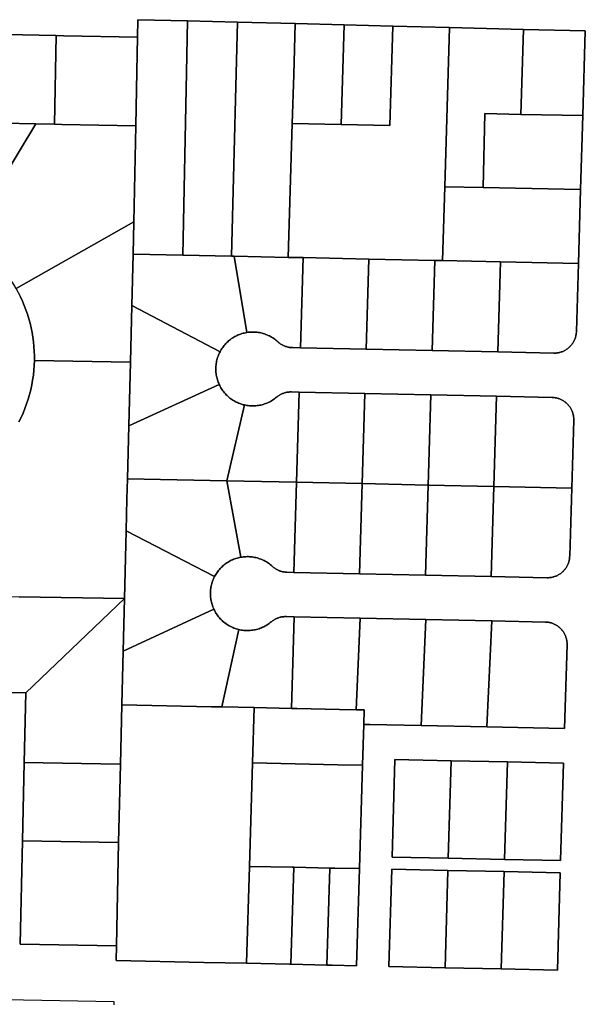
# Model space of a CAD drawing. Header units: feet. Extents: x -20058473 to 1466342, y -20424011 to 753407.
# Tile 55 of 58: x 1456306 to 1458819, y 742593 to 746970. Entities that reach past the tile are written whole.
import ezdxf

# ---------------------------------------------------------------- set-up
doc = ezdxf.new("R2010")
doc.units = ezdxf.units.FT
doc.header["$MEASUREMENT"] = 0
doc.layers.add('vanwert_121013_d_joined', color=247, linetype='Continuous')

msp = doc.modelspace()

# ---------------------------------------------------------------- linework, layer by layer
at = {"layer": 'vanwert_121013_d_joined'}
for points in [[(1455955.1, 743984.1), (1456333, 743977.1), (1456326.1, 743667.6), (1456318.4, 743320), (1456308.3, 742860.1), (1456735.4, 742852.2), (1456734, 742788), (1457124.7, 742779.4), (1457314.4, 742775.2), (1457504.1, 742771.1), (1457511.3, 742770.9), (1457671.1, 742767.4), (1457693.9, 742766.9), (1457803.2, 742764.5), (1457816, 743196.1), (1457829.6, 743655.5), (1457835, 743837.4), (1457861.3, 743836.8), (1458089.9, 743832.1), (1458382.3, 743826), (1458727.2, 743818.8), (1458727.2, 743818.8), (1458738.3, 744190.9), (1458738.3, 744194.3), (1458738.3, 744197.7), (1458738.1, 744201), (1458737.8, 744204.4), (1458737.3, 744207.8), (1458736.8, 744211.1), (1458736.1, 744214.4), (1458735.4, 744217.7), (1458734.5, 744221), (1458733.5, 744224.2), (1458732.4, 744227.4), (1458731.2, 744230.6), (1458729.9, 744233.7), (1458728.5, 744236.8), (1458726.9, 744239.8), (1458725.3, 744242.8), (1458723.6, 744245.7), (1458721.7, 744248.5), (1458719.8, 744251.3), (1458717.8, 744254), (1458715.7, 744256.7), (1458713.5, 744259.2), (1458711.2, 744261.7), (1458708.8, 744264.2), (1458706.4, 744266.5), (1458703.8, 744268.7), (1458701.2, 744270.9), (1458698.5, 744272.9), (1458695.8, 744274.9), (1458693, 744276.8), (1458690.1, 744278.6), (1458687.2, 744280.3), (1458684.2, 744281.8), (1458681.1, 744283.3), (1458678, 744284.7), (1458674.9, 744285.9), (1458671.7, 744287.1), (1458668.5, 744288.1), (1458665.2, 744289.1), (1458661.9, 744289.9), (1458658.6, 744290.6), (1458655.3, 744291.2), (1458651.9, 744291.6), (1458648.6, 744292), (1458645.2, 744292.3), (1458641.8, 744292.4), (1458403.3, 744297.4), (1458110.9, 744303.5), (1457818.6, 744309.6), (1457526.2, 744315.8), (1457489.5, 744316.5), (1457486.1, 744316.6), (1457482.7, 744316.5), (1457479.3, 744316.2), (1457475.9, 744315.9), (1457472.5, 744315.4), (1457469.2, 744314.9), (1457465.9, 744314.2), (1457462.6, 744313.4), (1457459.3, 744312.5), (1457456.1, 744311.5), (1457452.9, 744310.3), (1457449.7, 744309.1), (1457446.6, 744307.7), (1457443.5, 744306.3), (1457440.5, 744304.7), (1457437.6, 744303.1), (1457434.7, 744301.3), (1457431.8, 744299.4), (1457429.1, 744297.5), (1457426.4, 744295.4), (1457423.7, 744293.3), (1457419.3, 744289.7), (1457414.8, 744286.2), (1457410.1, 744282.9), (1457405.3, 744279.8), (1457400.5, 744276.8), (1457395.5, 744274), (1457390.4, 744271.4), (1457385.2, 744269), (1457380, 744266.7), (1457374.7, 744264.7), (1457369.3, 744262.8), (1457363.9, 744261.1), (1457358.3, 744259.6), (1457352.8, 744258.3), (1457347.2, 744257.1), (1457341.6, 744256.2), (1457335.9, 744255.5), (1457330.2, 744254.9), (1457324.5, 744254.6), (1457318.8, 744254.5), (1457313.1, 744254.5), (1457307.4, 744254.8), (1457301.7, 744255.2), (1457296.1, 744255.9), (1457290.4, 744256.7), (1457284.8, 744257.8), (1457279.2, 744259), (1457273.7, 744260.4), (1457268.3, 744262.1), (1457262.9, 744263.9), (1457257.6, 744265.8), (1457252.3, 744268), (1457247.1, 744270.4), (1457242, 744272.9), (1457237, 744275.6), (1457232.1, 744278.5), (1457227.3, 744281.5), (1457222.6, 744284.7), (1457218, 744288.1), (1457213.6, 744291.6), (1457209.2, 744295.3), (1457205, 744299.1), (1457201, 744303.1), (1457197, 744307.2), (1457193.2, 744311.5), (1457189.6, 744315.8), (1457186.1, 744320.3), (1457182.8, 744324.9), (1457179.6, 744329.7), (1457176.6, 744334.5), (1457173.8, 744339.4), (1457171.1, 744344.5), (1457168.6, 744349.6), (1457166.4, 744354.6), (1457164.3, 744359.8), (1457162.4, 744365), (1457162.3, 744365.4), (1457160.7, 744370.3), (1457159.4, 744374.9), (1457159.1, 744375.6), (1457157.8, 744381), (1457156.6, 744386.4), (1457155.6, 744391.8), (1457154.8, 744397.3), (1457154.1, 744402.8), (1457153.7, 744408.4), (1457153.4, 744413.9), (1457153.4, 744419.5), (1457153.5, 744425), (1457153.8, 744430.5), (1457154.3, 744436.1), (1457155, 744441.6), (1457155.8, 744447.1), (1457156.9, 744452.5), (1457158.1, 744457.9), (1457159.5, 744463.3), (1457161.1, 744468.6), (1457162.9, 744473.8), (1457164.8, 744479), (1457167, 744484.2), (1457169.2, 744489.2), (1457171.7, 744494.2), (1457174.3, 744499.1), (1457177.1, 744503.9), (1457180.1, 744508.6), (1457183.2, 744513.2), (1457186.5, 744517.7), (1457189.9, 744522.1), (1457193.5, 744526.4), (1457197.2, 744530.5), (1457201.1, 744534.5), (1457205.1, 744538.4), (1457209.2, 744542.1), (1457213.4, 744545.8), (1457217.8, 744549.2), (1457222.3, 744552.5), (1457226.8, 744555.7), (1457231.5, 744558.7), (1457236.3, 744561.5), (1457241.2, 744564.2), (1457246.2, 744566.7), (1457251.2, 744569), (1457256.4, 744571.2), (1457261.6, 744573.2), (1457266.8, 744575), (1457272.1, 744576.6), (1457277.5, 744578.1), (1457282.9, 744579.3), (1457288.4, 744580.4), (1457293.9, 744581.3), (1457299.5, 744582.1), (1457305.1, 744582.6), (1457310.7, 744582.9), (1457316.3, 744583.1), (1457321.9, 744583), (1457327.5, 744582.8), (1457333.1, 744582.3), (1457338.7, 744581.7), (1457344.3, 744580.9), (1457349.8, 744579.9), (1457355.3, 744578.7), (1457360.7, 744577.3), (1457366.1, 744575.8), (1457371.5, 744574), (1457376.7, 744572.1), (1457381.9, 744570), (1457387.1, 744567.7), (1457392.1, 744565.2), (1457397.1, 744562.6), (1457402, 744559.8), (1457406.7, 744556.8), (1457411.4, 744553.7), (1457415.9, 744550.4), (1457420.4, 744547), (1457424.7, 744543.4), (1457428.9, 744539.7), (1457431.4, 744537.4), (1457434.1, 744535.3), (1457436.7, 744533.2), (1457439.5, 744531.2), (1457442.3, 744529.3), (1457445.2, 744527.5), (1457448.1, 744525.8), (1457451.1, 744524.3), (1457454.2, 744522.8), (1457457.3, 744521.4), (1457459.3, 744520.6), (1457460.5, 744520.1), (1457461.4, 744519.8), (1457463.6, 744519), (1457466.9, 744517.9), (1457470.1, 744517), (1457473.4, 744516.2), (1457476.7, 744515.5), (1457480.1, 744514.9), (1457483.4, 744514.4), (1457486.8, 744514), (1457490.2, 744513.8), (1457493.6, 744513.7), (1457524, 744513), (1457816.3, 744506.9), (1458108.7, 744500.8), (1458401.1, 744494.6), (1458649.4, 744489.4), (1458652.8, 744489.4), (1458656.2, 744489.5), (1458659.6, 744489.7), (1458663, 744490.1), (1458666.4, 744490.6), (1458669.8, 744491.1), (1458673.2, 744491.8), (1458676.5, 744492.6), (1458679.8, 744493.6), (1458683, 744494.6), (1458686.3, 744495.8), (1458689.4, 744497), (1458692.6, 744498.4), (1458695.7, 744499.9), (1458698.7, 744501.5), (1458701.7, 744503.2), (1458704.6, 744504.9), (1458707.4, 744506.8), (1458710.2, 744508.8), (1458712.9, 744510.9), (1458715.6, 744513.1), (1458718.1, 744515.4), (1458720.6, 744517.7), (1458723, 744520.2), (1458725.3, 744522.7), (1458727.5, 744525.3), (1458729.7, 744528), (1458731.7, 744530.7), (1458733.6, 744533.5), (1458735.5, 744536.4), (1458737.2, 744539.4), (1458738.8, 744542.4), (1458740.4, 744545.4), (1458741.8, 744548.6), (1458743.1, 744551.7), (1458744.3, 744554.9), (1458745.4, 744558.2), (1458746.4, 744561.4), (1458747.3, 744564.8), (1458748, 744568.1), (1458748.6, 744571.5), (1458749.1, 744574.8), (1458749.5, 744578.2), (1458749.8, 744581.6), (1458750, 744585.1), (1458759, 744888.1), (1458767.9, 745189.5), (1458768, 745192.8), (1458767.9, 745196.2), (1458767.7, 745199.6), (1458767.4, 745203), (1458767, 745206.3), (1458766.4, 745209.7), (1458765.8, 745213), (1458765, 745216.3), (1458764.2, 745219.6), (1458763.2, 745222.8), (1458762.1, 745226), (1458760.9, 745229.2), (1458759.5, 745232.3), (1458758.1, 745235.4), (1458756.6, 745238.4), (1458755, 745241.3), (1458753.2, 745244.2), (1458751.4, 745247.1), (1458749.5, 745249.9), (1458747.4, 745252.6), (1458745.3, 745255.2), (1458743.1, 745257.8), (1458740.8, 745260.3), (1458738.5, 745262.7), (1458736, 745265), (1458733.5, 745267.3), (1458730.9, 745269.4), (1458728.2, 745271.5), (1458725.4, 745273.5), (1458722.6, 745275.4), (1458719.7, 745277.1), (1458716.8, 745278.8), (1458713.8, 745280.4), (1458710.8, 745281.9), (1458707.7, 745283.2), (1458704.5, 745284.5), (1458701.3, 745285.6), (1458698.1, 745286.7), (1458694.9, 745287.6), (1458691.6, 745288.4), (1458688.3, 745289.1), (1458684.9, 745289.7), (1458681.6, 745290.2), (1458678.2, 745290.6), (1458674.8, 745290.8), (1458671.5, 745290.9), (1458424.9, 745296.1), (1458132.5, 745302.2), (1457840.1, 745308.4), (1457547.7, 745314.5), (1457513.4, 745315.2), (1457510, 745315.2), (1457506.6, 745315.1), (1457503.2, 745314.9), (1457499.8, 745314.6), (1457496.5, 745314.1), (1457493.1, 745313.6), (1457489.8, 745312.9), (1457486.5, 745312.1), (1457483.2, 745311.2), (1457480, 745310.1), (1457476.8, 745309), (1457473.6, 745307.8), (1457470.5, 745306.4), (1457467.5, 745305), (1457464.4, 745303.4), (1457461.5, 745301.7), (1457458.6, 745300), (1457455.8, 745298.1), (1457453, 745296.2), (1457450.3, 745294.1), (1457447.7, 745292), (1457443.3, 745288.4), (1457438.8, 745285), (1457434.2, 745281.7), (1457429.4, 745278.6), (1457424.6, 745275.7), (1457419.7, 745272.9), (1457414.7, 745270.3), (1457409.6, 745267.9), (1457404.4, 745265.6), (1457399.1, 745263.5), (1457393.8, 745261.7), (1457388.4, 745259.9), (1457387.8, 745259.8), (1457383, 745258.4), (1457377.5, 745257.1), (1457371.9, 745256), (1457366.4, 745255), (1457360.8, 745254.3), (1457355.2, 745253.7), (1457349.5, 745253.3), (1457343.9, 745253.1), (1457338.2, 745253.2), (1457332.6, 745253.4), (1457326.9, 745253.8), (1457321.3, 745254.4), (1457315.7, 745255.2), (1457310.2, 745256.2), (1457304.6, 745257.3), (1457299.2, 745258.7), (1457293.9, 745260.2), (1457288.6, 745261.9), (1457283.4, 745263.8), (1457278.2, 745265.8), (1457273.1, 745268.1), (1457268.1, 745270.5), (1457263.2, 745273), (1457258.4, 745275.8), (1457253.6, 745278.7), (1457249, 745281.7), (1457244.5, 745284.9), (1457240, 745288.3), (1457235.7, 745291.8), (1457231.5, 745295.4), (1457227.5, 745299.2), (1457223.6, 745303.1), (1457219.8, 745307.2), (1457216.1, 745311.4), (1457212.6, 745315.7), (1457209.2, 745320.1), (1457206, 745324.6), (1457203, 745329.3), (1457200.1, 745334), (1457197.3, 745338.8), (1457194.7, 745343.7), (1457192.3, 745348.7), (1457190.1, 745353.8), (1457188, 745359), (1457186.1, 745364.3), (1457184.4, 745369.6), (1457182.9, 745374.9), (1457181.5, 745380.3), (1457180.4, 745385.8), (1457179.4, 745391.3), (1457178.6, 745396.8), (1457178, 745402.3), (1457177.6, 745407.9), (1457177.3, 745413.4), (1457177.3, 745419), (1457177.4, 745424.6), (1457177.8, 745430.2), (1457178.3, 745435.7), (1457179, 745441.2), (1457179.9, 745446.7), (1457181, 745452.2), (1457182.3, 745457.6), (1457183.7, 745463), (1457185.4, 745468.3), (1457187.2, 745473.6), (1457189.2, 745478.8), (1457191.3, 745483.9), (1457193.7, 745489), (1457196.2, 745494), (1457198.9, 745498.9), (1457201.8, 745503.7), (1457204.8, 745508.4), (1457208, 745513.1), (1457211.3, 745517.6), (1457214.8, 745522), (1457218.5, 745526.2), (1457222.2, 745530.4), (1457226.2, 745534.4), (1457230.2, 745538.2), (1457234.4, 745542), (1457238.7, 745545.6), (1457243.2, 745549), (1457247.7, 745552.3), (1457252.4, 745555.4), (1457257.1, 745558.4), (1457262, 745561.2), (1457267, 745563.8), (1457272, 745566.3), (1457277.1, 745568.6), (1457282.3, 745570.7), (1457287.6, 745572.6), (1457292.9, 745574.4), (1457298.3, 745575.9), (1457303.7, 745577.3), (1457309.2, 745578.5), (1457314.7, 745579.5), (1457320.4, 745580.4), (1457326.1, 745581), (1457331.8, 745581.4), (1457337.6, 745581.7), (1457343.3, 745581.7), (1457349, 745581.6), (1457354.8, 745581.2), (1457360.5, 745580.6), (1457366.2, 745579.9), (1457371.8, 745578.9), (1457377.4, 745577.8), (1457383, 745576.4), (1457388.5, 745574.9), (1457394, 745573.2), (1457399.4, 745571.2), (1457404.7, 745569.1), (1457410, 745566.8), (1457415.2, 745564.3), (1457420.3, 745561.7), (1457425.2, 745558.8), (1457430.1, 745555.8), (1457434.9, 745552.7), (1457439.6, 745549.3), (1457444.1, 745545.8), (1457448.5, 745542.2), (1457452.8, 745538.4), (1457455.4, 745536.1), (1457458, 745533.9), (1457460.7, 745531.9), (1457463.4, 745529.9), (1457466.2, 745528), (1457469.1, 745526.2), (1457472.1, 745524.5), (1457475.1, 745522.9), (1457478.1, 745521.5), (1457481.2, 745520.1), (1457484.4, 745518.8), (1457487.6, 745517.7), (1457490.8, 745516.6), (1457494, 745515.7), (1457497.3, 745514.9), (1457500.6, 745514.2), (1457504, 745513.6), (1457507.3, 745513.1), (1457510.7, 745512.7), (1457514.1, 745512.5), (1457517.5, 745512.4), (1457553.6, 745511.6), (1457846, 745505.5), (1458138.4, 745499.3), (1458430.8, 745493.2), (1458679, 745488), (1458682.4, 745488), (1458685.9, 745488.1), (1458689.3, 745488.3), (1458692.7, 745488.7), (1458696.1, 745489.1), (1458699.5, 745489.7), (1458702.8, 745490.4), (1458706.1, 745491.2), (1458709.4, 745492.1), (1458712.7, 745493.2), (1458715.9, 745494.3), (1458719.1, 745495.6), (1458722.2, 745497), (1458725.3, 745498.4), (1458728.3, 745500), (1458731.3, 745501.7), (1458734.2, 745503.5), (1458737.1, 745505.4), (1458739.9, 745507.4), (1458742.6, 745509.5), (1458745.2, 745511.7), (1458747.8, 745513.9), (1458750.2, 745516.3), (1458752.6, 745518.7), (1458755, 745521.3), (1458757.2, 745523.9), (1458759.3, 745526.5), (1458761.3, 745529.3), (1458763.3, 745532.1), (1458765.1, 745535), (1458766.9, 745537.9), (1458768.5, 745540.9), (1458770, 745544), (1458771.4, 745547.1), (1458772.8, 745550.3), (1458774, 745553.5), (1458775.1, 745556.7), (1458776, 745560), (1458776.9, 745563.3), (1458777.6, 745566.7), (1458778.3, 745570), (1458778.8, 745573.4), (1458779.2, 745576.8), (1458779.5, 745580.2), (1458779.6, 745583.6), (1458788.6, 745886.7), (1458798.4, 746215.2), (1458808.1, 746543.6), (1458819.3, 746920.2), (1458544.3, 746927.1), (1458215.8, 746935.4), (1457963.9, 746941.7), (1457747.1, 746947.2), (1457530.3, 746952.6), (1457273, 746959.1), (1457051.6, 746964.6), (1456830.2, 746970.2), (1456828.8, 746893), (1456501.4, 746899.1), (1456468.6, 746899.7), (1456092.3, 746906.6)], [(1456299.9, 745756.6), (1456309.2, 745738), (1456318, 745719), (1456326.1, 745699.8), (1456333.5, 745680.4), (1456340.3, 745660.6), (1456346.5, 745640.7), (1456351.9, 745620.6), (1456356.7, 745600.3), (1456360.9, 745579.9), (1456364.3, 745559.3), (1456367, 745538.6), (1456369.1, 745517.9), (1456370.4, 745497.1), (1456371.1, 745476.2), (1456371, 745455.4), (1456370.3, 745433.5), (1456368.7, 745411.7), (1456366.4, 745389.9), (1456363.3, 745368.2), (1456359.5, 745346.7), (1456354.9, 745325.3), (1456349.5, 745304), (1456343.5, 745283), (1456336.6, 745262.2), (1456329.1, 745241.6), (1456320.8, 745221.4), (1456311.9, 745201.4), (1456302.2, 745181.7)], [(1456302.2, 745181.7), (1456311.9, 745201.4), (1456320.8, 745221.4), (1456329.1, 745241.6), (1456336.6, 745262.2), (1456343.5, 745283), (1456349.5, 745304), (1456354.9, 745325.3), (1456359.5, 745346.7), (1456363.3, 745368.2), (1456366.4, 745389.9), (1456368.7, 745411.7), (1456370.3, 745433.5), (1456371, 745455.4), (1456371, 745455.4), (1456798.2, 745447.5), (1456790.9, 745164), (1456784.9, 744929.5), (1456782.6, 744839.7), (1456778.9, 744697.2), (1456771.2, 744396.3), (1456303.3, 744404.9)], [(1448066.5, 742765.9), (1456724.2, 742605.9), (1456724, 742591)]]:
    msp.add_lwpolyline(points, dxfattribs=at)
for points in [[(1457030.6, 745923.5), (1456810.5, 745928.2), (1456813.2, 746071.7), (1456821.3, 746498.8), (1456825.9, 746739.9), (1456828.8, 746893), (1456830.2, 746970.2), (1457051.6, 746964.6), (1457047, 746735.3), (1457030.6, 745923.5)], [(1457030.6, 745923.5), (1457047, 746735.3), (1457051.6, 746964.6), (1457273, 746959.1), (1457267.4, 746730.7), (1457247.4, 745919), (1457030.6, 745923.5)], [(1457530.3, 746952.6), (1457523.5, 746725.3), (1457517.1, 746508.5), (1457499.4, 745913.7), (1457258.6, 745918.8), (1457247.4, 745919), (1457267.4, 746730.7), (1457273, 746959.1), (1457530.3, 746952.6)], [(1457517.1, 746508.5), (1457733.9, 746503.9), (1457950.7, 746499.4), (1457963.9, 746941.7), (1458215.8, 746935.4), (1458194.8, 746227.8), (1458185.1, 745899.3), (1458150.3, 745900.1), (1457857.9, 745906.2), (1457565.5, 745912.3), (1457499.4, 745913.7), (1457517.1, 746508.5)], [(1457530.3, 746952.6), (1457747.1, 746947.2), (1457733.9, 746503.9), (1457517.1, 746508.5), (1457523.5, 746725.3), (1457530.3, 746952.6)], [(1457747.1, 746947.2), (1457963.9, 746941.7), (1457950.7, 746499.4), (1457733.9, 746503.9), (1457747.1, 746947.2)], [(1456092.3, 746906.6), (1456468.6, 746899.7), (1456460.2, 746505.5), (1456378.2, 746507), (1456082.8, 746512.4), (1456092.3, 746906.6)], [(1456468.6, 746899.7), (1456501.4, 746899.1), (1456828.8, 746893), (1456825.9, 746739.9), (1456821.3, 746498.8), (1456493.1, 746504.8), (1456460.2, 746505.5), (1456468.6, 746899.7)], [(1458533.1, 746549.4), (1458373, 746552.8), (1458366.1, 746224.2), (1458194.8, 746227.8), (1458215.8, 746935.4), (1458544.3, 746927.1), (1458533.1, 746549.4)], [(1458544.3, 746927.1), (1458819.3, 746920.2), (1458808.1, 746543.6), (1458533.1, 746549.4), (1458544.3, 746927.1)], [(1458366.1, 746224.2), (1458373, 746552.8), (1458533.1, 746549.4), (1458808.1, 746543.6), (1458798.4, 746215.2), (1458366.1, 746224.2)], [(1456378.2, 746507), (1456070.8, 746000.6), (1456053.1, 746011), (1456035, 746020.8), (1456016.6, 746030), (1455997.9, 746038.6), (1455978.9, 746046.5), (1455959.7, 746053.9), (1455940.2, 746060.6), (1455920.6, 746066.6), (1455900.7, 746072), (1455880.7, 746076.7), (1455860.6, 746080.8), (1455840.3, 746084.2), (1455819.9, 746087), (1455799.4, 746089.1), (1455778.9, 746090.4), (1455758.3, 746091.2), (1455656.3, 746093.1), (1455672.5, 746520), (1456082.8, 746512.4), (1456378.2, 746507)], [(1456813.2, 746071.7), (1456289.9, 745774.9), (1456279.1, 745793.2), (1456267.8, 745811.1), (1456255.8, 745828.5), (1456243.2, 745845.6), (1456230.1, 745862.2), (1456216.4, 745878.4), (1456202.1, 745894.1), (1456187.4, 745909.3), (1456172.1, 745924), (1456156.3, 745938.2), (1456140.1, 745951.8), (1456123.4, 745964.9), (1456106.3, 745977.4), (1456088.7, 745989.3), (1456070.8, 746000.6), (1456378.2, 746507), (1456460.2, 746505.5), (1456493.1, 746504.8), (1456821.3, 746498.8), (1456813.2, 746071.7)], [(1458194.8, 746227.8), (1458366.1, 746224.2), (1458798.4, 746215.2), (1458788.6, 745886.7), (1458442.7, 745893.9), (1458185.1, 745899.3), (1458194.8, 746227.8)], [(1456813.2, 746071.7), (1456810.5, 745928.2), (1456804.6, 745700.1), (1456798.2, 745447.5), (1456371, 745455.4), (1456371.1, 745476.2), (1456370.4, 745497.1), (1456369.1, 745517.9), (1456367, 745538.6), (1456364.3, 745559.3), (1456360.9, 745579.9), (1456356.7, 745600.3), (1456351.9, 745620.6), (1456346.5, 745640.7), (1456340.3, 745660.6), (1456333.5, 745680.4), (1456326.1, 745699.8), (1456318, 745719), (1456309.2, 745738), (1456299.9, 745756.6), (1456289.9, 745774.9), (1456813.2, 746071.7)], [(1457196.2, 745494), (1456804.6, 745700.1), (1456810.5, 745928.2), (1457030.6, 745923.5), (1457247.4, 745919), (1457258.6, 745918.8), (1457314.7, 745579.5), (1457309.2, 745578.5), (1457303.7, 745577.3), (1457298.3, 745575.9), (1457292.9, 745574.4), (1457287.6, 745572.6), (1457282.3, 745570.7), (1457277.1, 745568.6), (1457272, 745566.3), (1457267, 745563.8), (1457262, 745561.2), (1457257.1, 745558.4), (1457252.4, 745555.4), (1457247.7, 745552.3), (1457243.2, 745549), (1457238.7, 745545.6), (1457234.4, 745542), (1457230.2, 745538.2), (1457226.2, 745534.4), (1457222.2, 745530.4), (1457218.5, 745526.2), (1457214.8, 745522), (1457211.3, 745517.6), (1457208, 745513.1), (1457204.8, 745508.4), (1457201.8, 745503.7), (1457198.9, 745498.9), (1457196.2, 745494)], [(1457553.6, 745511.6), (1457517.5, 745512.4), (1457514.1, 745512.5), (1457510.7, 745512.7), (1457507.3, 745513.1), (1457504, 745513.6), (1457500.6, 745514.2), (1457497.3, 745514.9), (1457494, 745515.7), (1457490.8, 745516.6), (1457487.6, 745517.7), (1457484.4, 745518.8), (1457481.2, 745520.1), (1457478.1, 745521.5), (1457475.1, 745522.9), (1457472.1, 745524.5), (1457469.1, 745526.2), (1457466.2, 745528), (1457463.4, 745529.9), (1457460.7, 745531.9), (1457458, 745533.9), (1457455.4, 745536.1), (1457452.8, 745538.4), (1457448.5, 745542.2), (1457444.1, 745545.8), (1457439.6, 745549.3), (1457434.9, 745552.7), (1457430.1, 745555.8), (1457425.2, 745558.8), (1457420.3, 745561.7), (1457415.2, 745564.3), (1457410, 745566.8), (1457404.7, 745569.1), (1457399.4, 745571.2), (1457394, 745573.2), (1457388.5, 745574.9), (1457383, 745576.4), (1457377.4, 745577.8), (1457371.8, 745578.9), (1457366.2, 745579.9), (1457360.5, 745580.6), (1457354.8, 745581.2), (1457349, 745581.6), (1457343.3, 745581.7), (1457337.6, 745581.7), (1457331.8, 745581.4), (1457326.1, 745581), (1457320.4, 745580.4), (1457314.7, 745579.5), (1457258.6, 745918.8), (1457499.4, 745913.7), (1457565.5, 745912.3), (1457553.6, 745511.6)], [(1457553.6, 745511.6), (1457565.5, 745912.3), (1457857.9, 745906.2), (1457846, 745505.5), (1457553.6, 745511.6)], [(1457846, 745505.5), (1457857.9, 745906.2), (1458150.3, 745900.1), (1458138.4, 745499.3), (1457846, 745505.5)], [(1458138.4, 745499.3), (1458150.3, 745900.1), (1458185.1, 745899.3), (1458442.7, 745893.9), (1458430.8, 745493.2), (1458138.4, 745499.3)], [(1458430.8, 745493.2), (1458442.7, 745893.9), (1458788.6, 745886.7), (1458779.6, 745583.6), (1458779.5, 745580.2), (1458779.2, 745576.8), (1458778.8, 745573.4), (1458778.3, 745570), (1458777.6, 745566.7), (1458776.9, 745563.3), (1458776, 745560), (1458775.1, 745556.7), (1458774, 745553.5), (1458772.8, 745550.3), (1458771.4, 745547.1), (1458770, 745544), (1458768.5, 745540.9), (1458766.9, 745537.9), (1458765.1, 745535), (1458763.3, 745532.1), (1458761.3, 745529.3), (1458759.3, 745526.5), (1458757.2, 745523.9), (1458755, 745521.3), (1458752.6, 745518.7), (1458750.2, 745516.3), (1458747.8, 745513.9), (1458745.2, 745511.7), (1458742.6, 745509.5), (1458739.9, 745507.4), (1458737.1, 745505.4), (1458734.2, 745503.5), (1458731.3, 745501.7), (1458728.3, 745500), (1458725.3, 745498.4), (1458722.2, 745497), (1458719.1, 745495.6), (1458715.9, 745494.3), (1458712.7, 745493.2), (1458709.4, 745492.1), (1458706.1, 745491.2), (1458702.8, 745490.4), (1458699.5, 745489.7), (1458696.1, 745489.1), (1458692.7, 745488.7), (1458689.3, 745488.3), (1458685.9, 745488.1), (1458682.4, 745488), (1458679, 745488), (1458430.8, 745493.2)], [(1457192.3, 745348.7), (1456790.9, 745164), (1456798.2, 745447.5), (1456804.6, 745700.1), (1457196.2, 745494), (1457193.7, 745489), (1457191.3, 745483.9), (1457189.2, 745478.8), (1457187.2, 745473.6), (1457185.4, 745468.3), (1457183.7, 745463), (1457182.3, 745457.6), (1457181, 745452.2), (1457179.9, 745446.7), (1457179, 745441.2), (1457178.3, 745435.7), (1457177.8, 745430.2), (1457177.4, 745424.6), (1457177.3, 745419), (1457177.3, 745413.4), (1457177.6, 745407.9), (1457178, 745402.3), (1457178.6, 745396.8), (1457179.4, 745391.3), (1457180.4, 745385.8), (1457181.5, 745380.3), (1457182.9, 745374.9), (1457184.4, 745369.6), (1457186.1, 745364.3), (1457188, 745359), (1457190.1, 745353.8), (1457192.3, 745348.7)], [(1457304.6, 745257.3), (1457226.8, 744920.3), (1456784.9, 744929.5), (1456790.9, 745164), (1457192.3, 745348.7), (1457194.7, 745343.7), (1457197.3, 745338.8), (1457200.1, 745334), (1457203, 745329.3), (1457206, 745324.6), (1457209.2, 745320.1), (1457212.6, 745315.7), (1457216.1, 745311.4), (1457219.8, 745307.2), (1457223.6, 745303.1), (1457227.5, 745299.2), (1457231.5, 745295.4), (1457235.7, 745291.8), (1457240, 745288.3), (1457244.5, 745284.9), (1457249, 745281.7), (1457253.6, 745278.7), (1457258.4, 745275.8), (1457263.2, 745273), (1457268.1, 745270.5), (1457273.1, 745268.1), (1457278.2, 745265.8), (1457283.4, 745263.8), (1457288.6, 745261.9), (1457293.9, 745260.2), (1457299.2, 745258.7), (1457304.6, 745257.3)], [(1457513.4, 745315.2), (1457547.7, 745314.5), (1457535.9, 744913.8), (1457226.8, 744920.3), (1457304.6, 745257.3), (1457310.2, 745256.2), (1457315.7, 745255.2), (1457321.3, 745254.4), (1457326.9, 745253.8), (1457332.6, 745253.4), (1457338.2, 745253.2), (1457343.9, 745253.1), (1457349.5, 745253.3), (1457355.2, 745253.7), (1457360.8, 745254.3), (1457366.4, 745255), (1457371.9, 745256), (1457377.5, 745257.1), (1457383, 745258.4), (1457387.8, 745259.8), (1457388.4, 745259.9), (1457393.8, 745261.7), (1457399.1, 745263.5), (1457404.4, 745265.6), (1457409.6, 745267.9), (1457414.7, 745270.3), (1457419.7, 745272.9), (1457424.6, 745275.7), (1457429.4, 745278.6), (1457434.2, 745281.7), (1457438.8, 745285), (1457443.3, 745288.4), (1457447.7, 745292), (1457450.3, 745294.1), (1457453, 745296.2), (1457455.8, 745298.1), (1457458.6, 745300), (1457461.5, 745301.7), (1457464.4, 745303.4), (1457467.5, 745305), (1457470.5, 745306.4), (1457473.6, 745307.8), (1457476.8, 745309), (1457480, 745310.1), (1457483.2, 745311.2), (1457486.5, 745312.1), (1457489.8, 745312.9), (1457493.1, 745313.6), (1457496.5, 745314.1), (1457499.8, 745314.6), (1457503.2, 745314.9), (1457506.6, 745315.1), (1457510, 745315.2), (1457513.4, 745315.2)], [(1457547.7, 745314.5), (1457840.1, 745308.4), (1457828.2, 744907.6), (1457535.9, 744913.8), (1457547.7, 745314.5)], [(1458132.5, 745302.2), (1458120.6, 744901.5), (1457828.2, 744907.6), (1457840.1, 745308.4), (1458132.5, 745302.2)], [(1458424.9, 745296.1), (1458413, 744895.4), (1458120.6, 744901.5), (1458132.5, 745302.2), (1458424.9, 745296.1)], [(1458767.7, 745199.6), (1458767.9, 745196.2), (1458768, 745192.8), (1458767.9, 745189.5), (1458759, 744888.1), (1458413, 744895.4), (1458424.9, 745296.1), (1458671.5, 745290.9), (1458674.8, 745290.8), (1458678.2, 745290.6), (1458681.6, 745290.2), (1458684.9, 745289.7), (1458688.3, 745289.1), (1458691.6, 745288.4), (1458694.9, 745287.6), (1458698.1, 745286.7), (1458701.3, 745285.6), (1458704.5, 745284.5), (1458707.7, 745283.2), (1458710.8, 745281.9), (1458713.8, 745280.4), (1458716.8, 745278.8), (1458719.7, 745277.1), (1458722.6, 745275.4), (1458725.4, 745273.5), (1458728.2, 745271.5), (1458730.9, 745269.4), (1458733.5, 745267.3), (1458736, 745265), (1458738.5, 745262.7), (1458740.8, 745260.3), (1458743.1, 745257.8), (1458745.3, 745255.2), (1458747.4, 745252.6), (1458749.5, 745249.9), (1458751.4, 745247.1), (1458753.2, 745244.2), (1458755, 745241.3), (1458756.6, 745238.4), (1458758.1, 745235.4), (1458759.5, 745232.3), (1458760.9, 745229.2), (1458762.1, 745226), (1458763.2, 745222.8), (1458764.2, 745219.6), (1458765, 745216.3), (1458765.8, 745213), (1458766.4, 745209.7), (1458767, 745206.3), (1458767.4, 745203), (1458767.7, 745199.6)], [(1457171.7, 744494.2), (1456778.9, 744697.2), (1456782.6, 744839.7), (1456784.9, 744929.5), (1457226.8, 744920.3), (1457288.4, 744580.4), (1457282.9, 744579.3), (1457277.5, 744578.1), (1457272.1, 744576.6), (1457266.8, 744575), (1457261.6, 744573.2), (1457256.4, 744571.2), (1457251.2, 744569), (1457246.2, 744566.7), (1457241.2, 744564.2), (1457236.3, 744561.5), (1457231.5, 744558.7), (1457226.8, 744555.7), (1457222.3, 744552.5), (1457217.8, 744549.2), (1457213.4, 744545.8), (1457209.2, 744542.1), (1457205.1, 744538.4), (1457201.1, 744534.5), (1457197.2, 744530.5), (1457193.5, 744526.4), (1457189.9, 744522.1), (1457186.5, 744517.7), (1457183.2, 744513.2), (1457180.1, 744508.6), (1457177.1, 744503.9), (1457174.3, 744499.1), (1457171.7, 744494.2)], [(1457493.6, 744513.7), (1457490.2, 744513.8), (1457486.8, 744514), (1457483.4, 744514.4), (1457480.1, 744514.9), (1457476.7, 744515.5), (1457473.4, 744516.2), (1457470.1, 744517), (1457466.9, 744517.9), (1457463.6, 744519), (1457461.4, 744519.8), (1457460.5, 744520.1), (1457459.3, 744520.6), (1457457.3, 744521.4), (1457454.2, 744522.8), (1457451.1, 744524.3), (1457448.1, 744525.8), (1457445.2, 744527.5), (1457442.3, 744529.3), (1457439.5, 744531.2), (1457436.7, 744533.2), (1457434.1, 744535.3), (1457431.4, 744537.4), (1457428.9, 744539.7), (1457424.7, 744543.4), (1457420.4, 744547), (1457415.9, 744550.4), (1457411.4, 744553.7), (1457406.7, 744556.8), (1457402, 744559.8), (1457397.1, 744562.6), (1457392.1, 744565.2), (1457387.1, 744567.7), (1457381.9, 744570), (1457376.7, 744572.1), (1457371.5, 744574), (1457366.1, 744575.8), (1457360.7, 744577.3), (1457355.3, 744578.7), (1457349.8, 744579.9), (1457344.3, 744580.9), (1457338.7, 744581.7), (1457333.1, 744582.3), (1457327.5, 744582.8), (1457321.9, 744583), (1457316.3, 744583.1), (1457310.7, 744582.9), (1457305.1, 744582.6), (1457299.5, 744582.1), (1457293.9, 744581.3), (1457288.4, 744580.4), (1457226.8, 744920.3), (1457535.9, 744913.8), (1457524, 744513), (1457493.6, 744513.7)], [(1457524, 744513), (1457535.9, 744913.8), (1457828.2, 744907.6), (1457816.3, 744506.9), (1457524, 744513)], [(1457816.3, 744506.9), (1457828.2, 744907.6), (1458120.6, 744901.5), (1458108.7, 744500.8), (1457816.3, 744506.9)], [(1458108.7, 744500.8), (1458120.6, 744901.5), (1458413, 744895.4), (1458401.1, 744494.6), (1458108.7, 744500.8)], [(1458649.4, 744489.4), (1458401.1, 744494.6), (1458413, 744895.4), (1458759, 744888.1), (1458750, 744585.1), (1458749.8, 744581.6), (1458749.5, 744578.2), (1458749.1, 744574.8), (1458748.6, 744571.5), (1458748, 744568.1), (1458747.3, 744564.8), (1458746.4, 744561.4), (1458745.4, 744558.2), (1458744.3, 744554.9), (1458743.1, 744551.7), (1458741.8, 744548.6), (1458740.4, 744545.4), (1458738.8, 744542.4), (1458737.2, 744539.4), (1458735.5, 744536.4), (1458733.6, 744533.5), (1458731.7, 744530.7), (1458729.7, 744528), (1458727.5, 744525.3), (1458725.3, 744522.7), (1458723, 744520.2), (1458720.6, 744517.7), (1458718.1, 744515.4), (1458715.6, 744513.1), (1458712.9, 744510.9), (1458710.2, 744508.8), (1458707.4, 744506.8), (1458704.6, 744504.9), (1458701.7, 744503.2), (1458698.7, 744501.5), (1458695.7, 744499.9), (1458692.6, 744498.4), (1458689.4, 744497), (1458686.3, 744495.8), (1458683, 744494.6), (1458679.8, 744493.6), (1458676.5, 744492.6), (1458673.2, 744491.8), (1458669.8, 744491.1), (1458666.4, 744490.6), (1458663, 744490.1), (1458659.6, 744489.7), (1458656.2, 744489.5), (1458652.8, 744489.4), (1458649.4, 744489.4)], [(1457168.6, 744349.6), (1456765.2, 744162.3), (1456771.2, 744396.3), (1456778.9, 744697.2), (1457171.7, 744494.2), (1457169.2, 744489.2), (1457167, 744484.2), (1457164.8, 744479), (1457162.9, 744473.8), (1457161.1, 744468.6), (1457159.5, 744463.3), (1457158.1, 744457.9), (1457156.9, 744452.5), (1457155.8, 744447.1), (1457155, 744441.6), (1457154.3, 744436.1), (1457153.8, 744430.5), (1457153.5, 744425), (1457153.4, 744419.5), (1457153.4, 744413.9), (1457153.7, 744408.4), (1457154.1, 744402.8), (1457154.8, 744397.3), (1457155.6, 744391.8), (1457156.6, 744386.4), (1457157.8, 744381), (1457159.1, 744375.6), (1457159.4, 744374.9), (1457160.7, 744370.3), (1457162.3, 744365.4), (1457162.4, 744365), (1457164.3, 744359.8), (1457166.4, 744354.6), (1457168.6, 744349.6)], [(1456303.3, 744404.9), (1456771.2, 744396.3), (1456333, 743977.1), (1455955.1, 743984.1), (1455964.6, 744411.2), (1456303.3, 744404.9)], [(1456765.2, 744162.3), (1456759.1, 743924.4), (1456753.2, 743659.7), (1456750.7, 743659.8), (1456326.1, 743667.6), (1456333, 743977.1), (1456771.2, 744396.3), (1456765.2, 744162.3)], [(1457168.6, 744349.6), (1457171.1, 744344.5), (1457173.8, 744339.4), (1457176.6, 744334.5), (1457179.6, 744329.7), (1457182.8, 744324.9), (1457186.1, 744320.3), (1457189.6, 744315.8), (1457193.2, 744311.5), (1457197, 744307.2), (1457201, 744303.1), (1457205, 744299.1), (1457209.2, 744295.3), (1457213.6, 744291.6), (1457218, 744288.1), (1457222.6, 744284.7), (1457227.3, 744281.5), (1457232.1, 744278.5), (1457237, 744275.6), (1457242, 744272.9), (1457247.1, 744270.4), (1457252.3, 744268), (1457257.6, 744265.8), (1457262.9, 744263.9), (1457268.3, 744262.1), (1457273.7, 744260.4), (1457279.2, 744259), (1457204.6, 743915.1), (1457158.4, 743916.1), (1456759.1, 743924.4), (1456765.2, 744162.3), (1457168.6, 744349.6)], [(1457279.2, 744259), (1457284.8, 744257.8), (1457290.4, 744256.7), (1457296.1, 744255.9), (1457301.7, 744255.2), (1457307.4, 744254.8), (1457313.1, 744254.5), (1457318.8, 744254.5), (1457324.5, 744254.6), (1457330.2, 744254.9), (1457335.9, 744255.5), (1457341.6, 744256.2), (1457347.2, 744257.1), (1457352.8, 744258.3), (1457358.3, 744259.6), (1457363.9, 744261.1), (1457369.3, 744262.8), (1457374.7, 744264.7), (1457380, 744266.7), (1457385.2, 744269), (1457390.4, 744271.4), (1457395.5, 744274), (1457400.5, 744276.8), (1457405.3, 744279.8), (1457410.1, 744282.9), (1457414.8, 744286.2), (1457419.3, 744289.7), (1457423.7, 744293.3), (1457426.4, 744295.4), (1457429.1, 744297.5), (1457431.8, 744299.4), (1457434.7, 744301.3), (1457437.6, 744303.1), (1457440.5, 744304.7), (1457443.5, 744306.3), (1457446.6, 744307.7), (1457449.7, 744309.1), (1457452.9, 744310.3), (1457456.1, 744311.5), (1457459.3, 744312.5), (1457462.6, 744313.4), (1457465.9, 744314.2), (1457469.2, 744314.9), (1457472.5, 744315.4), (1457475.9, 744315.9), (1457479.3, 744316.2), (1457482.7, 744316.5), (1457486.1, 744316.6), (1457489.5, 744316.5), (1457526.2, 744315.8), (1457514.1, 743908.6), (1457348.2, 743912.1), (1457204.6, 743915.1), (1457279.2, 744259)], [(1457526.2, 744315.8), (1457818.6, 744309.6), (1457800.4, 743902.6), (1457727.6, 743904.1), (1457537.9, 743908.1), (1457514.1, 743908.6), (1457526.2, 744315.8)], [(1457835, 743837.4), (1457836.9, 743901.8), (1457800.4, 743902.6), (1457818.6, 744309.6), (1458110.9, 744303.5), (1458089.9, 743832.1), (1457861.3, 743836.8), (1457835, 743837.4)], [(1458403.3, 744297.4), (1458382.3, 743826), (1458089.9, 743832.1), (1458110.9, 744303.5), (1458403.3, 744297.4)], [(1458641.8, 744292.4), (1458645.2, 744292.3), (1458648.6, 744292), (1458651.9, 744291.6), (1458655.3, 744291.2), (1458658.6, 744290.6), (1458661.9, 744289.9), (1458665.2, 744289.1), (1458668.5, 744288.1), (1458671.7, 744287.1), (1458674.9, 744285.9), (1458678, 744284.7), (1458681.1, 744283.3), (1458684.2, 744281.8), (1458687.2, 744280.3), (1458690.1, 744278.6), (1458693, 744276.8), (1458695.8, 744274.9), (1458698.5, 744272.9), (1458701.2, 744270.9), (1458703.8, 744268.7), (1458706.4, 744266.5), (1458708.8, 744264.2), (1458711.2, 744261.7), (1458713.5, 744259.2), (1458715.7, 744256.7), (1458717.8, 744254), (1458719.8, 744251.3), (1458721.7, 744248.5), (1458723.6, 744245.7), (1458725.3, 744242.8), (1458726.9, 744239.8), (1458728.5, 744236.8), (1458729.9, 744233.7), (1458731.2, 744230.6), (1458732.4, 744227.4), (1458733.5, 744224.2), (1458734.5, 744221), (1458735.4, 744217.7), (1458736.1, 744214.4), (1458736.8, 744211.1), (1458737.3, 744207.8), (1458737.8, 744204.4), (1458738.1, 744201), (1458738.3, 744197.7), (1458738.3, 744194.3), (1458738.3, 744190.9), (1458727.2, 743818.8), (1458382.3, 743826), (1458403.3, 744297.4), (1458641.8, 744292.4)], [(1456734, 742788), (1456735.4, 742852.2), (1456745.6, 743312.2), (1456753.2, 743659.7), (1456759.1, 743924.4), (1457158.4, 743916.1), (1457204.6, 743915.1), (1457348.2, 743912.1), (1457340.8, 743665.7), (1457327.2, 743206.2), (1457314.4, 742775.2), (1457124.7, 742779.4), (1456734, 742788)], [(1457348.2, 743912.1), (1457514.1, 743908.6), (1457537.9, 743908.1), (1457727.6, 743904.1), (1457800.4, 743902.6), (1457836.9, 743901.8), (1457835, 743837.4), (1457829.6, 743655.5), (1457720.3, 743657.8), (1457530.6, 743661.8), (1457340.8, 743665.7), (1457348.2, 743912.1)], [(1456326.1, 743667.6), (1456750.7, 743659.8), (1456753.2, 743659.7), (1456745.6, 743312.2), (1456318.4, 743320), (1456326.1, 743667.6)], [(1457524.3, 743202.1), (1457516.9, 743202.3), (1457327.2, 743206.2), (1457340.8, 743665.7), (1457530.6, 743661.8), (1457720.3, 743657.8), (1457829.6, 743655.5), (1457816, 743196.1), (1457706.7, 743198.3), (1457683.7, 743198.8), (1457524.3, 743202.1)], [(1458210.4, 743242.2), (1457960.7, 743247.4), (1457973.6, 743681.1), (1458223.3, 743675.9), (1458210.4, 743242.2)], [(1458709.8, 743231.9), (1458722.7, 743665.5), (1458473, 743670.7), (1458223.3, 743675.9), (1457973.6, 743681.1), (1457960.7, 743247.4), (1458210.4, 743242.2), (1458460.1, 743237), (1458709.8, 743231.9)], [(1458210.4, 743242.2), (1458223.3, 743675.9), (1458473, 743670.7), (1458460.1, 743237), (1458210.4, 743242.2)], [(1458460.1, 743237), (1458473, 743670.7), (1458722.7, 743665.5), (1458709.8, 743231.9), (1458460.1, 743237)], [(1456735.4, 742852.2), (1456308.3, 742860.1), (1456318.4, 743320), (1456745.6, 743312.2), (1456735.4, 742852.2)], [(1457314.4, 742775.2), (1457327.2, 743206.2), (1457516.9, 743202.3), (1457524.3, 743202.1), (1457511.3, 742770.9), (1457504.1, 742771.1), (1457314.4, 742775.2)], [(1457511.3, 742770.9), (1457524.3, 743202.1), (1457683.7, 743198.8), (1457671.1, 742767.4), (1457511.3, 742770.9)], [(1457816, 743196.1), (1457803.2, 742764.5), (1457693.9, 742766.9), (1457671.1, 742767.4), (1457683.7, 743198.8), (1457706.7, 743198.3), (1457816, 743196.1)], [(1457946.3, 742761.3), (1457959.1, 743193.2), (1458208.8, 743188), (1458196, 742755.8), (1457946.3, 742761.3)], [(1458695.4, 742744.8), (1458708.2, 743177.6), (1458458.5, 743182.8), (1458208.8, 743188), (1457959.1, 743193.2), (1457946.3, 742761.3), (1458196, 742755.8), (1458445.7, 742750.3), (1458695.4, 742744.8)], [(1458196, 742755.8), (1458208.8, 743188), (1458458.5, 743182.8), (1458445.7, 742750.3), (1458196, 742755.8)], [(1458445.7, 742750.3), (1458458.5, 743182.8), (1458708.2, 743177.6), (1458695.4, 742744.8), (1458445.7, 742750.3)]]:
    msp.add_lwpolyline(points, close=True, dxfattribs=at)

doc.saveas('drawing.dxf')
